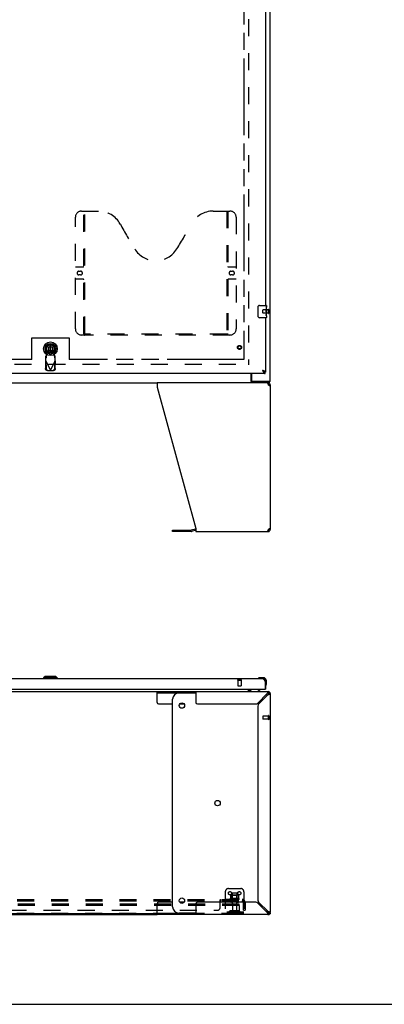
# Model space of a CAD drawing. Header units: inches. Extents: x 0 to 250, y 0 to 162.
# Tile 5 of 21: x 95 to 125, y 0 to 79. Entities that reach past the tile are written whole.
import ezdxf

# ---------------------------------------------------------------- set-up
doc = ezdxf.new("R2010")
doc.units = ezdxf.units.IN
doc.header["$LTSCALE"] = 13.735038
doc.header["$MEASUREMENT"] = 0
doc.linetypes.add('HIDDEN', pattern=[0.2, 0.1, -0.1])
doc.linetypes.add('PHANTOM', pattern=[0.8, 0.45, -0.05, 0.1, -0.05, 0.1, -0.05])
doc.layers.get('0').update_dxf_attribs({"linetype": 'CONTINUOUS'})
for name, color, linetype in [('02___PRT_ALL_AXES', 7, 'CONTINUOUS'), ('AVAILABLE_DOOR_SPACE', 7, 'CONTINUOUS'), ('DEFAULT_2', 8, 'HIDDEN')]:
    doc.layers.add(name, color=color, linetype=linetype)

msp = doc.modelspace()

# ---------------------------------------------------------------- linework, layer by layer
at = {"color": 3, "linetype": 'Continuous'}
for p, q in [((115.675, 50.254), (115.675, 122.046)), ((115.3, 85.65), (115.3, 56.4)), ((115.3, 55.4), (115.3, 51.004)), ((115.258, 50.9), (80.654, 50.9)), ((114.175, 50.9), (114.175, 50.316)), ((115.091, 51.132), (115.053, 51.146)), ((115.053, 51.146), (115.06, 51.133)), ((115.06, 51.133), (115.074, 51.108)), ((115.074, 51.108), (115.081, 51.095)), ((115.081, 51.095), (115.088, 51.082)), ((115.088, 51.082), (115.094, 51.07)), ((115.109, 51.125), (115.091, 51.132)), ((115.121, 51.121), (115.109, 51.125)), ((115.133, 51.116), (115.121, 51.121)), ((115.145, 51.112), (115.133, 51.116)), ((114.152, 50.15), (106.552, 50.15)), ((106.552, 50.15), (106.552, 49.809)), ((115.675, 50.254), (114.168, 50.254)), ((106.552, 49.809), (109.675, 38.398)), ((115.501, 50.009), (115.508, 49.983)), ((115.53, 49.969), (115.508, 49.983)), ((115.552, 49.956), (115.53, 49.969)), ((115.572, 49.942), (115.552, 49.956)), ((115.592, 49.928), (115.572, 49.942)), ((115.675, 49.983), (115.675, 38.316)), ((107.806, 38.256), (109.293, 38.256)), ((109.658, 38.352), (109.309, 38.258)), ((109.675, 38.398), (109.675, 38.15)), ((109.675, 38.15), (115.508, 38.15)), ((115.501, 38.29), (115.493, 38.265)), ((115.508, 38.316), (115.501, 38.29)), ((115.508, 38.316), (115.53, 38.33)), ((115.53, 38.33), (115.552, 38.344)), ((80.859, 26.293), (115.053, 26.293)), ((80.674, 25.439), (115.238, 25.439)), ((114.029, 25.439), (114.029, 25.377)), ((115.217, 26.122), (115.224, 26.11)), ((115.224, 26.11), (115.231, 26.097)), ((115.231, 26.097), (115.238, 26.085)), ((115.238, 26.085), (115.244, 26.072)), ((115.244, 26.072), (115.258, 26.046)), ((115.258, 26.046), (115.258, 25.459)), ((115.3, 26.046), (115.3, 25.439)), ((106.552, 25.235), (115.508, 25.235)), ((109.675, 25.235), (109.675, 24.36)), ((115.432, 25.068), (114.663, 24.299)), ((114.739, 24.223), (115.508, 24.992)), ((115.56, 25.007), (115.584, 25.015)), ((115.675, 25.068), (115.675, 7.401)), ((109.8, 24.235), (114.508, 24.235)), ((114.675, 24.067), (114.675, 8.402)), ((109.675, 8.11), (109.675, 7.235)), ((114.508, 8.235), (109.8, 8.235)), ((114.663, 8.17), (115.432, 7.401)), ((115.508, 7.477), (114.739, 8.246)), ((52.798, 7.235), (106.552, 7.235)), ((115.508, 7.235), (106.552, 7.235)), ((115.448, 7.35), (115.455, 7.325)), ((115.571, 7.235), (115.544, 7.235)), ((115.675, 7.349), (115.675, 7.287))]:
    msp.add_line(p, q, dxfattribs=at)
at = {"color": 7, "linetype": 'Continuous'}
for p, q in [((114.705, 55.5), (114.705, 56.3)), ((114.805, 56.4), (115.345, 56.4)), ((115.36, 56.385), (115.36, 56.245)), ((115.36, 56.015), (115.36, 55.984)), ((115.36, 55.818), (115.36, 55.784)), ((115.345, 55.4), (114.805, 55.4)), ((115.36, 55.56), (115.36, 55.415)), ((114.122, 50.246), (114.122, 50.9)), ((115.075, 51.132), (115.053, 51.146)), ((115.053, 51.146), (115.067, 51.131)), ((115.067, 51.131), (115.077, 51.12)), ((115.083, 51.127), (115.075, 51.132)), ((115.077, 51.12), (115.084, 51.113)), ((115.092, 51.121), (115.083, 51.127)), ((115.084, 51.113), (115.091, 51.106)), ((115.091, 51.106), (115.098, 51.099)), ((115.3, 51.004), (115.258, 51.004)), ((115.258, 50.9), (115.258, 51.004)), ((52.798, 50.15), (106.552, 50.15)), ((115.623, 50.15), (114.152, 50.15)), ((114.168, 50.254), (114.168, 50.15)), ((115.508, 50.15), (115.508, 50.046)), ((115.623, 50.15), (115.623, 50.254)), ((115.508, 50.046), (115.49, 50.046)), ((115.571, 49.983), (115.675, 49.983)), ((107.806, 38.152), (107.806, 38.256)), ((109.293, 38.152), (107.806, 38.152)), ((109.675, 38.249), (109.336, 38.158)), ((115.49, 38.254), (115.508, 38.254)), ((115.508, 38.15), (115.508, 38.254)), ((115.548, 38.268), (115.548, 38.342)), ((115.675, 38.316), (115.571, 38.316)), ((97.523, 26.45), (97.405, 26.332)), ((98.508, 26.332), (97.405, 26.332)), ((97.405, 26.332), (97.405, 26.293)), ((98.39, 26.45), (97.523, 26.45)), ((98.389, 26.45), (98.507, 26.332)), ((98.39, 26.45), (98.508, 26.332)), ((98.507, 26.332), (98.507, 26.293)), ((98.508, 26.332), (98.508, 26.293)), ((114.712, 26.308), (114.705, 26.306)), ((114.803, 26.35), (114.841, 26.353)), ((115.097, 26.353), (114.841, 26.353)), ((115.097, 26.293), (115.053, 26.293)), ((113.925, 25.264), (113.925, 25.439)), ((114.071, 25.439), (114.071, 25.392)), ((115.238, 25.439), (115.3, 25.439)), ((115.3, 26.046), (115.258, 26.046)), ((115.3, 26.046), (115.3, 26.09)), ((115.313, 25.698), (115.315, 25.704)), ((115.36, 25.833), (115.357, 25.795)), ((115.36, 25.833), (115.36, 26.09)), ((52.798, 25.235), (106.552, 25.235)), ((106.552, 24.36), (106.552, 25.235)), ((106.552, 25.131), (109.675, 25.131)), ((109.675, 25.11), (108.306, 25.11)), ((114.858, 25.274), (114.62, 25.412)), ((114.858, 25.235), (114.858, 25.274)), ((115.508, 25.131), (115.508, 25.235)), ((115.626, 25.186), (115.553, 25.112)), ((115.675, 25.068), (115.571, 25.068)), ((106.677, 24.235), (107.806, 24.235)), ((107.806, 7.86), (107.806, 24.61)), ((108.377, 24.235), (108.736, 24.235)), ((106.552, 7.235), (106.552, 8.11)), ((107.806, 8.235), (106.677, 8.235)), ((108.736, 8.235), (108.377, 8.235)), ((106.552, 7.287), (52.798, 7.287)), ((109.675, 7.339), (106.552, 7.339)), ((109.675, 7.36), (108.306, 7.36)), ((115.508, 7.235), (115.508, 7.339)), ((115.626, 7.283), (115.553, 7.357)), ((115.571, 7.401), (115.675, 7.401)), ((115.571, 7.247), (115.571, 7.235)), ((115.629, 7.287), (115.675, 7.287)), ((0, 0), (249.728, 0))]:
    msp.add_line(p, q, dxfattribs=at)
at = {"color": 6, "linetype": 'Continuous'}
for p, q in [((97.916, 53.213), (97.916, 52.588)), ((97.995, 52.588), (97.995, 53.213))]:
    msp.add_line(p, q, dxfattribs=at)
at = {"color": 7, "linetype": 'Continuous'}
for points in [[(114.705, 56.3), (114.705, 56.306), (114.706, 56.312), (114.707, 56.318), (114.708, 56.324), (114.71, 56.33), (114.712, 56.336)], [(114.712, 55.463), (114.71, 55.469), (114.708, 55.475), (114.707, 55.481), (114.706, 55.487), (114.705, 55.493), (114.705, 55.5)], [(115.193, 51.021), (115.193, 51.023), (115.192, 51.026), (115.191, 51.028), (115.19, 51.031), (115.188, 51.034), (115.187, 51.036), (115.185, 51.039), (115.183, 51.042), (115.182, 51.045), (115.18, 51.047), (115.178, 51.05), (115.175, 51.053), (115.173, 51.056), (115.171, 51.058), (115.168, 51.061), (115.166, 51.064), (115.163, 51.067), (115.16, 51.069), (115.157, 51.072), (115.154, 51.075), (115.151, 51.078), (115.148, 51.08), (115.145, 51.083), (115.141, 51.086), (115.138, 51.089), (115.134, 51.091), (115.131, 51.094), (115.127, 51.097), (115.123, 51.099), (115.12, 51.102), (115.116, 51.105), (115.112, 51.108), (115.108, 51.11), (115.104, 51.113), (115.1, 51.116), (115.092, 51.121)], [(115.098, 51.099), (115.101, 51.095), (115.105, 51.092), (115.108, 51.088), (115.111, 51.085), (115.115, 51.081), (115.118, 51.078), (115.122, 51.075), (115.125, 51.072), (115.128, 51.068), (115.132, 51.065), (115.135, 51.062), (115.139, 51.059), (115.142, 51.056), (115.146, 51.054), (115.149, 51.051), (115.152, 51.048), (115.156, 51.045), (115.159, 51.043), (115.163, 51.04), (115.166, 51.038), (115.169, 51.035), (115.173, 51.033), (115.176, 51.031), (115.18, 51.029), (115.183, 51.027), (115.186, 51.025), (115.19, 51.023), (115.193, 51.021)], [(115.193, 51.021), (115.197, 51.019), (115.2, 51.017), (115.203, 51.016), (115.207, 51.014), (115.21, 51.013), (115.214, 51.012), (115.217, 51.011), (115.22, 51.009), (115.224, 51.008), (115.227, 51.008), (115.231, 51.007), (115.234, 51.006), (115.238, 51.005), (115.241, 51.005), (115.244, 51.004), (115.248, 51.004), (115.251, 51.004), (115.255, 51.004), (115.258, 51.004)], [(114.122, 50.246), (114.124, 50.244), (114.125, 50.241), (114.127, 50.237), (114.128, 50.233), (114.13, 50.228), (114.131, 50.223), (114.133, 50.218), (114.134, 50.212)], [(114.134, 50.212), (114.136, 50.201), (114.138, 50.196), (114.139, 50.19), (114.14, 50.185), (114.142, 50.18), (114.143, 50.175), (114.145, 50.17), (114.147, 50.166), (114.149, 50.163), (114.151, 50.16), (114.153, 50.157), (114.155, 50.154), (114.158, 50.152), (114.161, 50.151), (114.163, 50.15), (114.166, 50.15), (114.168, 50.15)], [(115.571, 49.983), (115.57, 49.969), (115.569, 49.956)], [(115.567, 38.354), (115.569, 38.344), (115.57, 38.33), (115.571, 38.316)], [(113.925, 25.264), (113.927, 25.264), (113.928, 25.264), (113.93, 25.263), (113.932, 25.263), (113.934, 25.262), (113.936, 25.261), (113.938, 25.259), (113.939, 25.258), (113.941, 25.256), (113.942, 25.255), (113.943, 25.253), (113.945, 25.251)], [(113.945, 25.251), (113.947, 25.247), (113.949, 25.245), (113.95, 25.243), (113.951, 25.241), (113.953, 25.239), (113.954, 25.238)], [(113.954, 25.238), (113.956, 25.237), (113.957, 25.236), (113.959, 25.235), (113.96, 25.235), (113.962, 25.235)], [(115.47, 25.112), (115.463, 25.105), (115.455, 25.096), (115.448, 25.087), (115.44, 25.078), (115.432, 25.068)], [(115.508, 25.131), (115.501, 25.13), (115.493, 25.128), (115.486, 25.124), (115.478, 25.119), (115.47, 25.112)], [(115.508, 24.992), (115.518, 25), (115.528, 25.007), (115.537, 25.015), (115.545, 25.022), (115.553, 25.03), (115.559, 25.038), (115.564, 25.045), (115.568, 25.053), (115.57, 25.06), (115.571, 25.068)], [(115.432, 7.401), (115.44, 7.391), (115.448, 7.382), (115.455, 7.373), (115.463, 7.364), (115.47, 7.357), (115.478, 7.35), (115.486, 7.345), (115.493, 7.342), (115.501, 7.339), (115.508, 7.339)], [(115.553, 7.439), (115.545, 7.447), (115.537, 7.454), (115.528, 7.462), (115.518, 7.47), (115.508, 7.477)], [(115.571, 7.401), (115.57, 7.409), (115.568, 7.416), (115.564, 7.424), (115.559, 7.432), (115.553, 7.439)]]:
    msp.add_lwpolyline(points, dxfattribs=at)
at = {"color": 3, "linetype": 'Continuous'}
for points in [[(115.094, 51.07), (115.098, 51.064), (115.101, 51.058), (115.105, 51.052), (115.108, 51.046), (115.111, 51.04), (115.115, 51.034), (115.118, 51.028), (115.122, 51.023), (115.125, 51.017), (115.128, 51.012), (115.132, 51.006)], [(115.132, 51.006), (115.135, 51.001), (115.139, 50.996), (115.142, 50.991), (115.146, 50.986), (115.149, 50.981), (115.152, 50.976), (115.156, 50.972), (115.159, 50.967), (115.163, 50.963), (115.166, 50.959), (115.169, 50.955), (115.173, 50.951), (115.176, 50.947), (115.18, 50.943), (115.183, 50.939), (115.186, 50.936), (115.19, 50.933), (115.193, 50.929), (115.197, 50.926), (115.2, 50.924), (115.203, 50.921), (115.207, 50.918), (115.21, 50.916), (115.214, 50.914), (115.217, 50.912), (115.22, 50.91), (115.224, 50.908), (115.227, 50.906), (115.231, 50.905), (115.234, 50.904), (115.238, 50.903), (115.241, 50.902), (115.244, 50.901), (115.248, 50.9), (115.251, 50.9), (115.255, 50.9), (115.258, 50.9)], [(115.199, 51.089), (115.194, 51.091), (115.189, 51.093), (115.184, 51.096), (115.179, 51.098), (115.173, 51.1), (115.168, 51.102), (115.162, 51.105), (115.156, 51.107), (115.145, 51.112)], [(115.3, 51.004), (115.3, 51.006), (115.3, 51.008), (115.299, 51.01), (115.299, 51.013), (115.298, 51.015), (115.297, 51.017), (115.296, 51.02), (115.295, 51.022), (115.294, 51.024), (115.292, 51.027), (115.29, 51.029), (115.289, 51.031), (115.287, 51.033), (115.285, 51.036), (115.282, 51.038), (115.28, 51.04), (115.277, 51.043), (115.275, 51.045), (115.272, 51.047), (115.269, 51.05), (115.266, 51.052), (115.263, 51.054), (115.259, 51.056), (115.256, 51.059), (115.252, 51.061), (115.248, 51.063), (115.245, 51.066), (115.241, 51.068), (115.236, 51.07), (115.232, 51.073), (115.228, 51.075), (115.223, 51.077), (115.219, 51.079), (115.214, 51.082), (115.209, 51.084), (115.204, 51.086), (115.199, 51.089)], [(114.122, 50.31), (114.125, 50.309), (114.127, 50.308), (114.129, 50.307), (114.131, 50.306), (114.134, 50.304), (114.136, 50.303), (114.138, 50.3), (114.14, 50.298), (114.142, 50.295), (114.143, 50.293), (114.145, 50.29), (114.146, 50.287), (114.147, 50.284), (114.149, 50.281), (114.15, 50.278), (114.151, 50.275), (114.152, 50.272), (114.154, 50.269), (114.155, 50.266), (114.156, 50.263), (114.157, 50.261), (114.159, 50.259), (114.16, 50.257), (114.162, 50.256), (114.163, 50.255), (114.165, 50.254), (114.167, 50.254), (114.168, 50.254)], [(115.432, 50.15), (115.44, 50.148), (115.448, 50.141), (115.455, 50.131)], [(115.455, 50.131), (115.463, 50.118), (115.47, 50.101)], [(115.47, 50.101), (115.478, 50.081), (115.486, 50.059)], [(115.486, 50.059), (115.493, 50.035), (115.501, 50.009)], [(115.626, 49.901), (115.61, 49.915), (115.592, 49.928)], [(115.675, 49.983), (115.674, 49.969), (115.669, 49.956), (115.662, 49.942), (115.653, 49.928), (115.641, 49.915), (115.626, 49.901)], [(115.455, 38.168), (115.448, 38.158), (115.44, 38.152), (115.432, 38.15)], [(115.47, 38.198), (115.463, 38.181), (115.455, 38.168)], [(115.493, 38.265), (115.486, 38.241), (115.478, 38.218), (115.47, 38.198)], [(115.552, 38.344), (115.572, 38.357), (115.592, 38.371)], [(115.592, 38.371), (115.61, 38.385), (115.626, 38.398)], [(115.626, 38.398), (115.641, 38.385), (115.653, 38.371), (115.662, 38.357), (115.669, 38.344), (115.674, 38.33), (115.675, 38.316)], [(115.053, 26.293), (115.057, 26.292), (115.06, 26.292), (115.064, 26.292), (115.067, 26.291), (115.071, 26.29), (115.074, 26.29), (115.077, 26.288), (115.081, 26.287), (115.084, 26.286), (115.088, 26.284), (115.091, 26.282), (115.094, 26.281), (115.098, 26.278), (115.101, 26.276), (115.105, 26.274), (115.108, 26.271), (115.111, 26.269), (115.115, 26.266), (115.118, 26.263), (115.122, 26.26), (115.125, 26.256), (115.128, 26.253), (115.132, 26.249), (115.135, 26.246), (115.139, 26.242), (115.142, 26.238), (115.146, 26.234), (115.149, 26.229), (115.152, 26.225), (115.156, 26.22), (115.159, 26.216), (115.163, 26.211), (115.166, 26.206), (115.169, 26.201), (115.173, 26.196), (115.176, 26.191), (115.18, 26.186), (115.183, 26.18), (115.186, 26.175), (115.19, 26.169), (115.193, 26.164), (115.197, 26.158), (115.2, 26.152), (115.203, 26.146), (115.207, 26.14), (115.21, 26.134), (115.214, 26.128), (115.217, 26.122)], [(115.455, 25.144), (115.448, 25.12), (115.44, 25.094), (115.432, 25.068)], [(115.508, 25.235), (115.501, 25.233), (115.493, 25.226), (115.486, 25.216), (115.478, 25.203), (115.47, 25.186), (115.463, 25.166), (115.455, 25.144)], [(115.508, 24.992), (115.535, 25), (115.56, 25.007)], [(115.584, 25.015), (115.606, 25.022), (115.626, 25.03), (115.643, 25.038), (115.657, 25.045), (115.667, 25.053), (115.673, 25.06), (115.675, 25.068)], [(115.432, 7.401), (115.44, 7.375), (115.448, 7.35)], [(115.455, 7.325), (115.463, 7.303), (115.47, 7.283), (115.478, 7.266), (115.486, 7.253), (115.493, 7.243), (115.501, 7.237), (115.508, 7.235)], [(115.584, 7.454), (115.56, 7.462), (115.535, 7.47), (115.508, 7.477)], [(115.675, 7.401), (115.673, 7.409), (115.667, 7.416), (115.657, 7.424), (115.643, 7.432), (115.626, 7.439), (115.606, 7.447), (115.584, 7.454)]]:
    msp.add_lwpolyline(points, dxfattribs=at)
at = {"color": 7, "linetype": 'Continuous'}
for centre, radius in [((97.956, 52.9), 0.551), ((97.956, 52.9), 0.433), ((97.956, 52.9), 0.329), ((97.956, 52.9), 0.317), ((108.556, 24.11), 0.219), ((111.423, 16.235), 0.219), ((108.556, 8.36), 0.219)]:
    msp.add_circle(centre, radius, dxfattribs=at)
at = {"color": 6, "linetype": 'Continuous'}
msp.add_circle((97.956, 52.9), 0.315, dxfattribs=at)
at = {"color": 7, "linetype": 'Continuous'}
for centre, radius, start, end in [((114.805, 56.3), 0.1, 90, 158.79459), ((115.345, 56.385), 0.015, 0, 90), ((114.805, 55.5), 0.1, 201.19986, 270), ((115.345, 55.415), 0.015, 270, 360), ((115.508, 49.983), 0.0625, 0, 90), ((109.293, 38.319), 0.167, 270, 285), ((115.508, 38.316), 0.0625, 270, 360), ((114.72, 26.304), 0.015, 120.88989, 173.62041), ((114.72, 26.308), 0.015, 186.37959, 270), ((114.841, 26.103), 0.25, 90, 120.88989), ((115.097, 26.09), 0.263, 0, 90), ((115.097, 26.09), 0.203, 0, 90), ((114.67, 25.498), 0.1, 216.54681, 239.90799), ((115.315, 25.713), 0.015, 180, 263.62041), ((115.312, 25.713), 0.015, 276.37959, 329.11011), ((115.11, 25.833), 0.25, 329.11011, 360), ((108.306, 24.61), 0.5, 90, 180), ((114.171, 25.377), 0.246, 180, 214.23065), ((114.228, 25.392), 0.157, 180, 270), ((115.048, 24.61), 0.5, 38.69598, 51.06221), ((115.508, 25.068), 0.0625, 0, 90), ((106.677, 24.36), 0.125, 180, 270), ((106.677, 8.11), 0.125, 90, 180), ((108.306, 7.86), 0.5, 180, 270), ((115.048, 7.86), 0.5, 308.93779, 321.30402), ((115.508, 7.401), 0.0625, 270, 360)]:
    msp.add_arc(centre, radius, start, end, dxfattribs=at)
at = {"color": 3, "linetype": 'Continuous'}
for centre, radius, start, end in [((114.238, 50.316), 0.0625, 180, 270), ((115.508, 49.983), 0.167, 0, 90), ((109.293, 38.319), 0.0625, 270, 285), ((109.701, 38.191), 0.167, 98.96098, 105), ((115.508, 38.316), 0.167, 270, 360), ((115.053, 26.046), 0.246, 0, 90), ((115.238, 25.459), 0.02, 270, 360), ((114.171, 25.377), 0.142, 180, 270), ((115.508, 25.068), 0.167, 0, 90), ((109.8, 24.36), 0.125, 180, 270), ((114.508, 24.455), 0.22, 270, 315), ((114.895, 24.067), 0.22, 135, 180), ((109.8, 8.11), 0.125, 90, 180), ((114.508, 8.015), 0.22, 45, 90), ((114.895, 8.402), 0.22, 180, 225), ((115.508, 7.401), 0.167, 270, 360)]:
    msp.add_arc(centre, radius, start, end, dxfattribs=at)
at = {"layer": '02___PRT_ALL_AXES', "color": 8, "linetype": 'HIDDEN'}
for p, q in [((115.528, 56.024), (115.081, 56.024)), ((115.528, 55.776), (115.081, 55.776)), ((115.528, 55.776), (115.528, 56.024)), ((113.072, 26.146), (113.32, 26.146)), ((113.072, 26.146), (113.072, 25.699)), ((113.32, 26.146), (113.32, 25.699)), ((115.528, 23.255), (115.081, 23.255)), ((115.528, 23.007), (115.528, 23.255)), ((115.528, 23.007), (115.081, 23.007)), ((112.617, 8.934), (112.617, 8.339)), ((112.983, 8.934), (112.983, 8.339)), ((112.361, 8.464), (112.041, 8.464)), ((112.041, 8.464), (112.041, 8.339)), ((112.361, 8.339), (112.041, 8.339)), ((112.08, 8.464), (112.08, 8.339)), ((112.322, 8.464), (112.322, 8.339)), ((112.361, 8.464), (112.361, 8.339)), ((113.156, 8.534), (112.444, 8.534)), ((112.466, 8.464), (112.55, 8.464)), ((113.05, 8.464), (112.55, 8.464)), ((112.55, 8.464), (112.55, 8.339)), ((113.05, 8.339), (112.55, 8.339)), ((112.634, 8.17), (112.634, 7.369)), ((112.966, 8.17), (112.966, 7.369)), ((113.05, 8.464), (113.134, 8.464)), ((113.05, 8.464), (113.05, 8.339))]:
    msp.add_line(p, q, dxfattribs=at)
at = {"layer": '02___PRT_ALL_AXES', "color": 7, "linetype": 'Continuous'}
for p, q in [((115.36, 56.245), (115.353, 56.245)), ((115.353, 56.245), (115.353, 56.015)), ((115.36, 56.078), (115.353, 56.078)), ((115.36, 56.015), (115.353, 56.015)), ((115.36, 55.784), (115.353, 55.784)), ((115.353, 55.784), (115.353, 55.648)), ((115.36, 55.979), (115.354, 55.979)), ((115.354, 55.617), (115.36, 55.617)), ((115.358, 55.847), (115.36, 55.847)), ((115.36, 55.821), (115.36, 56.385)), ((115.36, 55.561), (115.36, 55.818)), ((115.36, 55.56), (115.36, 55.415))]:
    msp.add_line(p, q, dxfattribs=at)
for points in [[(115.359, 55.845), (115.356, 55.879), (115.355, 55.891), (115.354, 55.903), (115.354, 55.916), (115.353, 55.929), (115.353, 55.942), (115.353, 55.954), (115.354, 55.967), (115.354, 55.98), (115.355, 55.992), (115.356, 56.004)], [(115.355, 55.611), (115.354, 55.62), (115.353, 55.629), (115.353, 55.639), (115.353, 55.648)], [(115.36, 55.818), (115.36, 55.826), (115.359, 55.835), (115.359, 55.845)], [(115.357, 55.587), (115.356, 55.595), (115.355, 55.603), (115.355, 55.611)], [(115.36, 55.56), (115.36, 55.564), (115.359, 55.569), (115.359, 55.574), (115.357, 55.587)]]:
    msp.add_lwpolyline(points, dxfattribs=at)
at = {"layer": '02___PRT_ALL_AXES', "color": 8, "linetype": 'HIDDEN'}
msp.add_circle((113.196, 53.004), 0.124, dxfattribs=at)
for centre, radius, start, end in [((112.466, 8.502), 0.0384, 124.44966, 270), ((112.8, 7.933), 0.698, 117.6814, 120.66313), ((112.8, 7.933), 0.698, 59.33687, 62.3186), ((113.134, 8.502), 0.0384, 270, 55.55034)]:
    msp.add_arc(centre, radius, start, end, dxfattribs=at)
at = {"layer": '02___PRT_ALL_AXES', "color": 7, "linetype": 'Continuous'}
msp.add_ellipse((115.097, 55.984), major_axis=(0.263, 0), ratio=0.432808, start_param=0, end_param=0.179988, dxfattribs=at)
at = {"layer": 'AVAILABLE_DOOR_SPACE', "color": 4, "linetype": 'PHANTOM'}
for p, q in [((113.55, 120.275), (113.55, 52.025)), ((96.456, 53.775), (99.456, 53.775)), ((96.456, 52.025), (96.456, 53.775)), ((99.456, 53.775), (99.456, 52.025)), ((96.456, 52.025), (84.237, 52.025)), ((113.55, 52.025), (99.456, 52.025))]:
    msp.add_line(p, q, dxfattribs=at)
at = {"layer": 'DEFAULT_2', "color": 8, "linetype": 'HIDDEN'}
for p, q in [((113.925, 120.702), (113.925, 51.598)), ((100.466, 64.004), (101.821, 64.004)), ((100.641, 54.094), (100.641, 64.004)), ((100.721, 54.124), (100.721, 64.004)), ((111.071, 64.004), (112.426, 64.004)), ((112.171, 64.004), (112.171, 54.124)), ((112.251, 64.004), (112.251, 54.094)), ((99.966, 54.504), (99.966, 63.504)), ((112.926, 63.504), (112.926, 54.504)), ((99.966, 59.504), (100.601, 59.504)), ((100.252, 59.154), (100.389, 59.154)), ((100.389, 58.854), (100.252, 58.854)), ((112.291, 59.504), (112.926, 59.504)), ((112.502, 59.154), (112.639, 59.154)), ((112.639, 58.854), (112.502, 58.854)), ((100.601, 58.504), (99.966, 58.504)), ((112.926, 58.504), (112.291, 58.504)), ((115.071, 55.786), (115.071, 56.014)), ((115.528, 55.758), (115.528, 56.042)), ((115.571, 55.758), (115.571, 56.042)), ((112.167, 54.084), (100.725, 54.084)), ((112.426, 54.004), (100.466, 54.004)), ((97.68, 52.546), (97.626, 52.84)), ((97.642, 52.349), (97.68, 52.546)), ((97.796, 53.06), (98.115, 53.06)), ((97.796, 52.741), (97.796, 53.06)), ((98.115, 52.741), (97.796, 52.741)), ((97.979, 52.632), (97.932, 52.632)), ((97.932, 52.459), (97.979, 52.459)), ((98.115, 53.06), (98.115, 52.741)), ((98.285, 52.84), (98.231, 52.546)), ((98.231, 52.546), (98.269, 52.349)), ((81.321, 51.65), (113.925, 51.65)), ((97.554, 51.882), (97.595, 51.901)), ((97.554, 51.882), (97.564, 51.291)), ((97.628, 52.345), (97.582, 52.303)), ((97.582, 51.93), (97.582, 52.303)), ((97.582, 52.148), (97.628, 52.19)), ((97.582, 51.93), (97.956, 51.142)), ((97.595, 51.901), (97.605, 51.311)), ((97.628, 52.19), (97.628, 52.345)), ((97.956, 51.142), (98.33, 51.93)), ((98.33, 52.303), (98.284, 52.345)), ((98.284, 52.345), (98.284, 52.19)), ((98.284, 52.19), (98.33, 52.148)), ((98.306, 51.311), (98.316, 51.901)), ((98.316, 51.901), (98.358, 51.882)), ((98.33, 51.93), (98.33, 52.303)), ((98.348, 51.291), (98.358, 51.882)), ((97.718, 51.132), (97.911, 51.129)), ((97.76, 51.152), (97.953, 51.149)), ((97.953, 51.149), (97.911, 51.129)), ((97.956, 51.142), (97.933, 51.135)), ((97.971, 51.138), (97.956, 51.142)), ((97.959, 51.149), (98.152, 51.152)), ((98, 51.129), (97.959, 51.149)), ((97.986, 51.133), (97.971, 51.138)), ((98, 51.129), (97.986, 51.133)), ((98, 51.129), (98.193, 51.132)), ((113.054, 26.189), (113.338, 26.189)), ((113.054, 26.146), (113.338, 26.146)), ((113.082, 25.689), (113.31, 25.689)), ((115.071, 23.245), (115.071, 23.017)), ((115.528, 23.273), (115.528, 22.989)), ((115.571, 23.273), (115.571, 22.989)), ((112.05, 9.089), (112.05, 7.339)), ((112.3, 9.339), (113.3, 9.339)), ((112.481, 8.778), (112.481, 8.56)), ((113.056, 8.8), (112.544, 8.8)), ((112.616, 8.78), (112.596, 8.8)), ((112.983, 8.78), (112.616, 8.78)), ((112.616, 8.484), (112.616, 8.78)), ((112.953, 8.964), (112.647, 8.964)), ((112.983, 8.78), (113.003, 8.8)), ((112.983, 8.484), (112.983, 8.78)), ((113.119, 8.778), (113.119, 8.56)), ((113.55, 9.089), (113.55, 7.339)), ((45.831, 8.464), (113.519, 8.464)), ((45.831, 8.339), (113.519, 8.339)), ((113.175, 8.089), (46.175, 8.089)), ((113.175, 7.985), (46.175, 7.985)), ((111.644, 7.839), (111.644, 8.41)), ((111.646, 8.412), (111.647, 8.415)), ((111.679, 8.339), (111.679, 8.464)), ((113.064, 8.233), (112.535, 8.233)), ((112.616, 8.484), (112.596, 8.464)), ((112.983, 8.484), (112.616, 8.484)), ((112.983, 8.484), (113.003, 8.464)), ((113.175, 7.985), (113.175, 8.089)), ((113.175, 7.985), (113.175, 7.399)), ((113.557, 8.41), (113.478, 8.313)), ((113.498, 8.338), (113.499, 8.339)), ((113.519, 8.339), (113.519, 8.464)), ((113.519, 7.589), (113.519, 8.227)), ((113.644, 8.227), (113.644, 7.589)), ((113.115, 7.339), (46.235, 7.339)), ((47.956, 7.589), (111.394, 7.589)), ((113.55, 7.443), (112.05, 7.443)), ((112.393, 7.511), (112.325, 7.462)), ((112.454, 7.427), (112.386, 7.378)), ((113.141, 7.533), (112.459, 7.533)), ((113.141, 7.429), (112.459, 7.429)), ((112.625, 7.533), (112.625, 7.429)), ((112.975, 7.533), (112.975, 7.429)), ((113.55, 7.339), (113.115, 7.339)), ((113.146, 7.427), (113.214, 7.378)), ((113.207, 7.511), (113.275, 7.462)), ((113.519, 7.589), (113.644, 7.589))]:
    msp.add_line(p, q, dxfattribs=at)
for points in [[(100.631, 54.124), (100.647, 54.113), (100.663, 54.103), (100.679, 54.095), (100.694, 54.089), (100.71, 54.085), (100.725, 54.084)], [(112.167, 54.084), (112.182, 54.085), (112.198, 54.089), (112.213, 54.095), (112.229, 54.103), (112.245, 54.113), (112.261, 54.124)], [(97.554, 51.882), (97.558, 51.89), (97.563, 51.898), (97.567, 51.906)], [(97.567, 51.906), (97.577, 51.922), (97.582, 51.93)], [(97.628, 52.19), (97.629, 52.194), (97.63, 52.199), (97.631, 52.205), (97.632, 52.213), (97.633, 52.223), (97.634, 52.233), (97.635, 52.245), (97.636, 52.258), (97.637, 52.272), (97.638, 52.286), (97.639, 52.301), (97.64, 52.317), (97.642, 52.349)], [(97.642, 52.349), (97.64, 52.348), (97.637, 52.347), (97.635, 52.346), (97.633, 52.346), (97.63, 52.345), (97.628, 52.345)], [(98.284, 52.345), (98.281, 52.345), (98.279, 52.346), (98.276, 52.346), (98.274, 52.347), (98.272, 52.348), (98.269, 52.349)], [(98.269, 52.349), (98.27, 52.333), (98.272, 52.301)], [(98.272, 52.301), (98.273, 52.286), (98.274, 52.272), (98.275, 52.258), (98.276, 52.245), (98.277, 52.233), (98.278, 52.223), (98.28, 52.213), (98.281, 52.205), (98.282, 52.199), (98.283, 52.194), (98.284, 52.19)], [(98.33, 51.93), (98.339, 51.914), (98.344, 51.906), (98.349, 51.898), (98.353, 51.89), (98.358, 51.882)], [(97.718, 51.132), (97.703, 51.133), (97.688, 51.136), (97.674, 51.14), (97.66, 51.145), (97.646, 51.152), (97.633, 51.16), (97.621, 51.169), (97.61, 51.18), (97.6, 51.191), (97.591, 51.204), (97.583, 51.217), (97.576, 51.231), (97.571, 51.246), (97.567, 51.261), (97.565, 51.276), (97.564, 51.291)], [(97.605, 51.311), (97.606, 51.296), (97.609, 51.28), (97.613, 51.265), (97.618, 51.251), (97.624, 51.237), (97.632, 51.224), (97.641, 51.211), (97.652, 51.2), (97.663, 51.189), (97.675, 51.18), (97.688, 51.172), (97.701, 51.165), (97.715, 51.16), (97.73, 51.156), (97.745, 51.153), (97.76, 51.152)], [(97.933, 51.135), (97.918, 51.131), (97.911, 51.129)], [(98.152, 51.152), (98.167, 51.153), (98.181, 51.156), (98.196, 51.16), (98.21, 51.165), (98.224, 51.172), (98.237, 51.18), (98.249, 51.189), (98.26, 51.2), (98.27, 51.211), (98.279, 51.224), (98.287, 51.237), (98.294, 51.251), (98.299, 51.265), (98.303, 51.28), (98.305, 51.296), (98.306, 51.311)], [(98.348, 51.291), (98.347, 51.276), (98.344, 51.261), (98.34, 51.246), (98.335, 51.231), (98.329, 51.217), (98.321, 51.204), (98.312, 51.191), (98.301, 51.18), (98.29, 51.169), (98.278, 51.16), (98.265, 51.152), (98.252, 51.145), (98.238, 51.14), (98.223, 51.136), (98.208, 51.133), (98.193, 51.132)], [(112.487, 8.787), (112.486, 8.787), (112.484, 8.786), (112.483, 8.784), (112.482, 8.783), (112.482, 8.781), (112.481, 8.78), (112.481, 8.778)], [(113.113, 8.787), (113.114, 8.787), (113.116, 8.786), (113.117, 8.784), (113.118, 8.783), (113.118, 8.781), (113.119, 8.78), (113.119, 8.778)], [(111.644, 8.41), (111.646, 8.412), (111.647, 8.415), (111.649, 8.418), (111.651, 8.421), (111.652, 8.425), (111.654, 8.429), (111.657, 8.437)], [(111.644, 8.313), (111.646, 8.313), (111.647, 8.313), (111.649, 8.313), (111.651, 8.313), (111.652, 8.313), (111.654, 8.314), (111.655, 8.315), (111.657, 8.316), (111.658, 8.317), (111.66, 8.319), (111.661, 8.321), (111.662, 8.322)], [(111.644, 8.313), (111.646, 8.313), (111.647, 8.313)], [(111.649, 8.313), (111.651, 8.313), (111.652, 8.313), (111.654, 8.314), (111.655, 8.315)], [(111.657, 8.437), (111.659, 8.441), (111.661, 8.444)], [(111.657, 8.316), (111.658, 8.317), (111.66, 8.319), (111.661, 8.321), (111.662, 8.322), (111.664, 8.324), (111.666, 8.328)], [(111.661, 8.444), (111.662, 8.448), (111.664, 8.451), (111.666, 8.454), (111.668, 8.457), (111.67, 8.459)], [(111.666, 8.454), (111.668, 8.457), (111.67, 8.459), (111.672, 8.461), (111.674, 8.462), (111.676, 8.463), (111.678, 8.463), (111.679, 8.464)], [(111.666, 8.328), (111.667, 8.33), (111.669, 8.332), (111.67, 8.334), (111.672, 8.335), (111.673, 8.336), (111.675, 8.337), (111.676, 8.338), (111.678, 8.338), (111.679, 8.339)], [(111.669, 8.332), (111.67, 8.334), (111.672, 8.335), (111.673, 8.336), (111.675, 8.337), (111.676, 8.338), (111.678, 8.338), (111.679, 8.339)], [(111.672, 8.461), (111.674, 8.462), (111.676, 8.463), (111.678, 8.463), (111.679, 8.464)], [(112.481, 8.56), (112.481, 8.559), (112.481, 8.558), (112.48, 8.557), (112.48, 8.556), (112.48, 8.555), (112.479, 8.555), (112.479, 8.554), (112.479, 8.554), (112.478, 8.553), (112.478, 8.553), (112.478, 8.553), (112.477, 8.552), (112.477, 8.552), (112.477, 8.552), (112.477, 8.552), (112.476, 8.552), (112.476, 8.551), (112.476, 8.551)], [(113.124, 8.551), (113.124, 8.551), (113.124, 8.552), (113.123, 8.552), (113.123, 8.552), (113.123, 8.552), (113.123, 8.552), (113.122, 8.553), (113.122, 8.553), (113.122, 8.553), (113.121, 8.554), (113.121, 8.554), (113.121, 8.555), (113.12, 8.555), (113.12, 8.556), (113.119, 8.557), (113.119, 8.558), (113.119, 8.559), (113.119, 8.56)], [(113.478, 8.313), (113.479, 8.313), (113.479, 8.313), (113.48, 8.313), (113.481, 8.313), (113.482, 8.313), (113.483, 8.314), (113.485, 8.315), (113.486, 8.316), (113.488, 8.317), (113.49, 8.319), (113.491, 8.321), (113.493, 8.322), (113.495, 8.324), (113.497, 8.326), (113.499, 8.328), (113.502, 8.33), (113.504, 8.332), (113.506, 8.334), (113.509, 8.335), (113.511, 8.336), (113.513, 8.337), (113.515, 8.338), (113.517, 8.338), (113.519, 8.339)], [(113.519, 8.398), (113.519, 8.398), (113.519, 8.398), (113.519, 8.398), (113.519, 8.398), (113.519, 8.397), (113.519, 8.397), (113.519, 8.396), (113.518, 8.396), (113.518, 8.395), (113.518, 8.394), (113.518, 8.394), (113.518, 8.393), (113.518, 8.392), (113.518, 8.392), (113.518, 8.391), (113.517, 8.39), (113.517, 8.389), (113.517, 8.388), (113.517, 8.388), (113.517, 8.387), (113.517, 8.386), (113.516, 8.385), (113.516, 8.384), (113.516, 8.384), (113.516, 8.383), (113.515, 8.382), (113.515, 8.381), (113.515, 8.38), (113.515, 8.379), (113.515, 8.378), (113.514, 8.377), (113.514, 8.377), (113.514, 8.376), (113.513, 8.375), (113.513, 8.374), (113.513, 8.373), (113.512, 8.372), (113.512, 8.371), (113.512, 8.37), (113.511, 8.369), (113.511, 8.368), (113.511, 8.367), (113.51, 8.366), (113.51, 8.365), (113.51, 8.364), (113.509, 8.362), (113.509, 8.361), (113.508, 8.36), (113.508, 8.359), (113.508, 8.358), (113.507, 8.357), (113.507, 8.356), (113.506, 8.355), (113.506, 8.354), (113.505, 8.353), (113.505, 8.352), (113.505, 8.351), (113.504, 8.35), (113.504, 8.349), (113.503, 8.349), (113.503, 8.348), (113.502, 8.347), (113.502, 8.346), (113.502, 8.345), (113.501, 8.344), (113.501, 8.344), (113.5, 8.343), (113.5, 8.342), (113.5, 8.341), (113.499, 8.341), (113.499, 8.34), (113.498, 8.339), (113.498, 8.338), (113.498, 8.338), (113.497, 8.337), (113.497, 8.337), (113.497, 8.336), (113.496, 8.336), (113.496, 8.335), (113.496, 8.335)], [(113.496, 8.335), (113.496, 8.335), (113.496, 8.335), (113.496, 8.335), (113.496, 8.335), (113.496, 8.335), (113.496, 8.335), (113.496, 8.335), (113.497, 8.336), (113.497, 8.336), (113.497, 8.337), (113.498, 8.337), (113.498, 8.338), (113.498, 8.338)], [(113.542, 8.433), (113.539, 8.441), (113.537, 8.444), (113.536, 8.448), (113.534, 8.451), (113.532, 8.454), (113.53, 8.457), (113.528, 8.459), (113.526, 8.461), (113.524, 8.462), (113.522, 8.463), (113.52, 8.463), (113.519, 8.464)], [(113.519, 8.395), (113.519, 8.396), (113.519, 8.396), (113.519, 8.397), (113.519, 8.397), (113.519, 8.398), (113.519, 8.398), (113.519, 8.398), (113.519, 8.398)], [(113.557, 8.41), (113.555, 8.412), (113.553, 8.415), (113.55, 8.418), (113.548, 8.421), (113.546, 8.425), (113.544, 8.429), (113.542, 8.433)]]:
    msp.add_lwpolyline(points, dxfattribs=at)
for centre, radius in [((113.196, 53.004), 0.164), ((113.196, 53.004), 0.124), ((112.425, 8.964), 0.128), ((113.175, 8.964), 0.128)]:
    msp.add_circle(centre, radius, dxfattribs=at)
for centre, radius, start, end in [((100.466, 63.504), 0.5, 90, 180), ((101.821, 62.004), 2, 28.48127, 90), ((111.071, 62.004), 2, 90, 151.51873), ((112.426, 63.504), 0.5, 0, 90), ((138.129, 81.702), 39.307, 208.48127, 211.87046), ((74.763, 81.702), 39.307, 328.12954, 331.51873), ((106.446, 62.004), 2, 211.87046, 328.12954), ((100.252, 59.004), 0.15, 90, 270), ((100.389, 59.004), 0.15, 270, 90), ((100.601, 59.544), 0.04, 270, 360), ((112.291, 59.544), 0.04, 180, 270), ((112.502, 59.004), 0.15, 90, 270), ((112.639, 59.004), 0.15, 270, 90), ((100.601, 58.464), 0.04, 0, 90), ((112.291, 58.464), 0.04, 90, 180), ((115.081, 56.014), 0.01, 90, 180), ((115.081, 55.786), 0.01, 180, 270), ((115.549, 56.042), 0.0215, 360, 180), ((115.549, 55.758), 0.0215, 180, 0), ((100.466, 54.504), 0.5, 180, 270), ((100.731, 54.094), 0.09, 180, 270), ((100.761, 54.124), 0.04, 180, 270), ((112.131, 54.124), 0.04, 270, 360), ((112.161, 54.094), 0.09, 270, 360), ((112.426, 54.504), 0.5, 270, 360), ((97.956, 52.9), 0.335, 349.67298, 190.32702), ((97.932, 52.546), 0.0866, 90, 270), ((97.979, 52.546), 0.0866, 270, 90), ((113.054, 26.167), 0.0215, 90, 270), ((113.082, 25.699), 0.01, 180, 270), ((113.31, 25.699), 0.01, 270, 360), ((113.338, 26.167), 0.0215, 270, 90), ((115.081, 23.245), 0.01, 90, 180), ((115.549, 23.273), 0.0215, 0, 180), ((115.081, 23.017), 0.01, 180, 270), ((115.549, 22.989), 0.0215, 180, 360), ((112.3, 9.089), 0.25, 90, 180), ((112.544, 8.658), 0.141, 90, 113.95), ((112.647, 8.934), 0.03, 90, 180), ((112.953, 8.934), 0.03, 0, 90), ((113.056, 8.658), 0.141, 66.05, 90), ((113.3, 9.089), 0.25, 0, 90), ((112.535, 8.286), 0.053, 90, 270), ((112.571, 8.17), 0.0625, 0, 90), ((113.028, 8.17), 0.0625, 90, 180), ((113.064, 8.286), 0.053, 270, 90), ((113.407, 8.227), 0.237, 0, 90), ((113.407, 8.227), 0.112, 0, 90), ((111.394, 7.839), 0.25, 270, 360), ((112.264, 7.547), 0.104, 270, 305.75389), ((112.264, 7.547), 0.208, 270, 305.75389), ((112.459, 7.419), 0.114, 90, 125.75389), ((112.459, 7.419), 0.01, 90, 125.75389), ((112.664, 7.369), 0.03, 180, 270), ((112.936, 7.369), 0.03, 270, 360), ((113.112, 7.401), 0.0625, 270, 360), ((113.115, 7.399), 0.06, 270, 360), ((113.141, 7.419), 0.114, 54.24611, 90), ((113.141, 7.419), 0.01, 54.24611, 90), ((113.336, 7.547), 0.208, 234.24611, 270), ((113.336, 7.547), 0.104, 234.24611, 270)]:
    msp.add_arc(centre, radius, start, end, dxfattribs=at)

doc.saveas('drawing.dxf')
